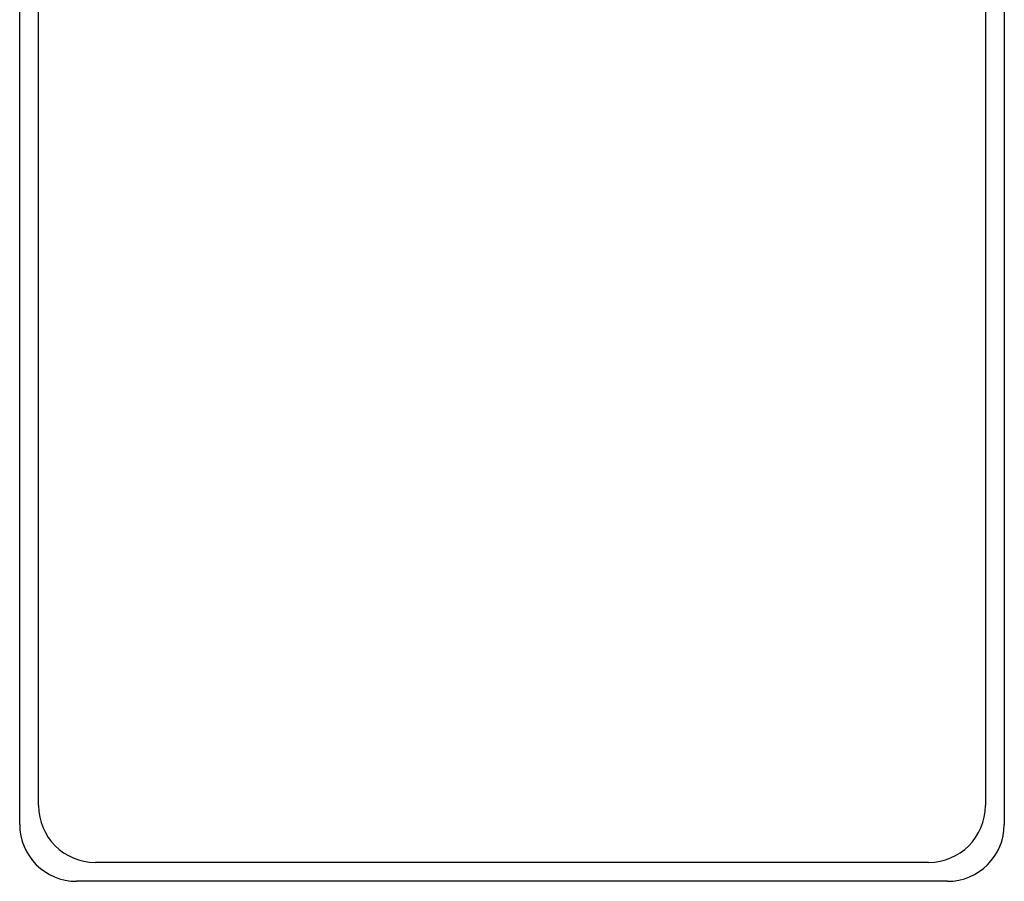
# Model space of a CAD drawing. Header units: inches. Extents: x 0 to 22, y 0 to 17.
# Tile 37 of 44: x 11.538 to 12.578, y 11.037 to 11.947. Entities that reach past the tile are written whole.
import ezdxf

# ---------------------------------------------------------------- set-up
doc = ezdxf.new("R2010")
doc.units = ezdxf.units.IN
doc.header["$LTSCALE"] = 1.21
doc.header["$MEASUREMENT"] = 0
doc.layers.get('0').update_dxf_attribs({"linetype": 'CONTINUOUS'})

msp = doc.modelspace()

# ---------------------------------------------------------------- linework, layer by layer
at = {"color": 7, "linetype": 'CONTINUOUS'}
for p, q in [((11.5375, 11.0972), (11.5375, 13.0172)), ((12.5775, 13.0172), (12.5775, 11.0972)), ((11.5575, 11.1172), (11.5575, 12.9972)), ((12.5575, 12.9972), (12.5575, 11.1172)), ((12.4975, 11.0572), (11.6175, 11.0572)), ((12.5175, 11.0372), (11.5975, 11.0372))]:
    msp.add_line(p, q, dxfattribs=at)
for centre, start, end in [((11.6175, 11.1172), 180, 270), ((12.4975, 11.1172), 270, 360), ((11.5975, 11.0972), 180, 270), ((12.5175, 11.0972), 270, 360)]:
    msp.add_arc(centre, 0.06, start, end, dxfattribs=at)

doc.saveas('drawing.dxf')
